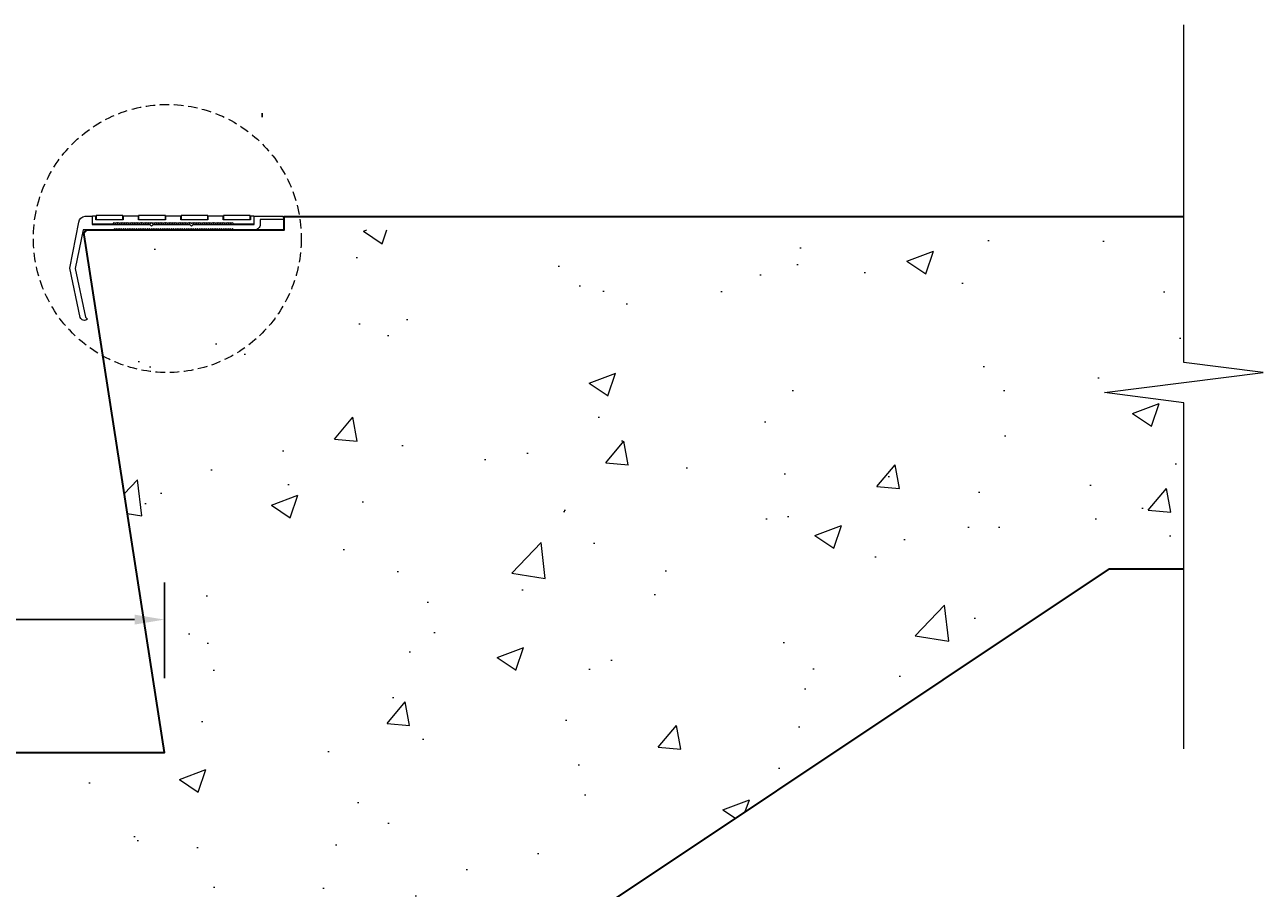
# Model space of a CAD drawing. Header units: millimetres. Extents: x -347 to 646, y -989 to 80.
# Tile 3 of 3: x 230 to 646, y -477 to -187. Entities that reach past the tile are written whole.
import ezdxf

# ---------------------------------------------------------------- set-up
doc = ezdxf.new("R2010")
doc.units = ezdxf.units.MM
doc.linetypes.add('HIDDEN2', pattern=[4.7625, 3.175, -1.5875])
for name, color, linetype, lineweight in [('FS-DETAIL', 3, 'Continuous', 35), ('FS-DETAIL-HATCH', 253, 'Continuous', 13), ('FS-DETAIL-THIN', 8, 'Continuous', 18), ('FS-DIM', 14, 'Continuous', 15)]:
    doc.layers.add(name, color=color, linetype=linetype, lineweight=lineweight)
doc.styles.add('Arial', font='arial.ttf', dxfattribs={"height": 2.5})
doc.dimstyles.new('Diagonal_2.5mm Arial', dxfattribs={"dimtxt": 2.5, "dimasz": 2, "dimexe": 2.5, "dimexo": 5, "dimgap": 1, "dimtad": 0, "dimdec": 0, "dimzin": 0, "dimdsep": 46, "dimtxsty": 'Arial', "dimcen": 2, "dimdle": 4, "dimclrd": 256, "dimclre": 256, "dimclrt": 50, "dimaunit": 1, "dimadec": 0, "dimazin": 0, "dimtfac": 1, "dimtdec": 0, "dimtix": 1, "dimtmove": 2, "dimatfit": 3, "dimfxl": 1, "dimtvp": 1, "dimtolj": 1, "dimtzin": 0, "dimarcsym": 0})

# ---------------------------------------------------------------- blocks, each defined once
blk = doc.blocks.new('*D2')
at = {"layer": 'Defpoints', "color": 0, "transparency": 16777216}
for p in [(277.14, -387.09), (277.14, -431.75), (-22.86, -437.7)]:
    blk.add_point(p, dxfattribs=at)
at = {"layer": 'FS-DIM', "lineweight": -2, "transparency": 16777216}
for p, q in [((-22.86, -412.7), (-22.86, -374.59)), ((277.14, -406.75), (277.14, -374.59)), ((-12.86, -387.09), (267.14, -387.09))]:
    blk.add_line(p, q, dxfattribs=at)
at = {"layer": 'FS-DIM', "transparency": 16777216}
for points in [[(-12.86, -385.43), (-12.86, -388.76), (-22.86, -387.09)], [(267.14, -385.43), (267.14, -388.76), (277.14, -387.09)]]:
    blk.add_solid(points, dxfattribs=at)
at = {"layer": 'FS-DIM', "color": 50, "transparency": 16777216, "insert": (127.14, -374.32), "char_height": 12.5, "attachment_point": 5, "style": 'Arial'}
blk.add_mtext('\\A1;300', dxfattribs=at)
blk = doc.blocks.new('*D5')
at = {"layer": 'Defpoints', "color": 0, "transparency": 16777216}
for p in [(186.25, -251.5), (244.61, -251.5), (217.14, -431.5)]:
    blk.add_point(p, dxfattribs=at)
at = {"layer": 'FS-DIM', "lineweight": -2, "transparency": 16777216}
for p, q in [((219.61, -251.5), (173.75, -251.5)), ((186.25, -421.5), (186.25, -261.5)), ((192.14, -431.5), (173.75, -431.5))]:
    blk.add_line(p, q, dxfattribs=at)
at = {"layer": 'FS-DIM', "transparency": 16777216}
for points in [[(184.59, -261.5), (187.92, -261.5), (186.25, -251.5)], [(184.59, -421.5), (187.92, -421.5), (186.25, -431.5)]]:
    blk.add_solid(points, dxfattribs=at)
at = {"layer": 'FS-DIM', "color": 50, "transparency": 16777216, "insert": (173.49, -341.5), "char_height": 12.5, "attachment_point": 5, "rotation": 90, "style": 'Arial'}
blk.add_mtext('\\A1;180', dxfattribs=at)

msp = doc.modelspace()

# ---------------------------------------------------------------- hatches: boundary and pattern name
at = {"layer": 'FS-DETAIL-HATCH'}
h = msp.add_hatch(dxfattribs=at)
h.set_pattern_fill('AR-CONC', color=256, scale=0.5)
h.set_pattern_definition([(50, (-1249.59, 6e-14), (91.0923, -7.9695), [9.525, -104.775]), (355, (-1249.59, 6e-14), (-17.6217, 95.5284), [7.62, -83.8203]), (100.4514, (-1242, -0.66), (73.4706, 87.559), [8.095, -89.045]), (46.184, (-1249.59, 25.4), (135.5395, -21.021), [14.2875, -157.1625]), (96.6356, (-1238.3, 23.65), (118.702, 123.713), [12.1425, -133.568]), (351.184, (-1249.59, 25.4), (118.702, 123.713), [11.43, -125.73]), (21, (-1236.89, 19.05), (75.8072, -51.1326), [9.525, -104.775]), (326, (-1236.89, 19.05), (30.901, 92.094), [7.62, -83.82]), (71.4514, (-1230.575, 14.79), (106.7082, 40.9614), [8.095, -89.045]), (37.5, (-1249.592, 6e-14), (1.5443, 42.2775), [0, -82.804, 0, -85.09, 0, -84.1375]), (7.5, (-1249.59, 6e-14), (33.4098, 50.0903), [0, -48.514, 0, -80.899, 0, -32.0675]), (327.5, (-1277.913, 6e-14), (67.7953, -2.86437), [0, -31.75, 0, -99.06, 0, -131.445]), (317.5, (-1290.613, 6e-14), (74.0646, 12.7132), [0, -41.275, 0, -65.786, 0, -93.345])])
edge = h.paths.add_edge_path()
edge.add_line((619.557, -314.277), (592.891, -310.889))
edge.add_line((592.891, -310.889), (646.222, -304.111))
edge.add_line((646.222, -304.111), (619.557, -300.723))
edge.add_line((619.557, -300.723), (619.557, -256.2))
edge.add_line((619.557, -256.2), (308.885, -256.2))
edge.add_line((308.885, -256.2), (308.885, -256.5))
edge.add_line((308.885, -256.5), (251.62, -256.5))
edge.add_arc((251.62, -258), 1.5, 90, 189.58518)
edge.add_line((250.14, -258.25), (277.14, -431.5))
edge.add_line((277.14, -431.5), (35.885, -431.5))
edge.add_line((35.885, -431.5), (35.885, -436.5))
edge.add_line((35.885, -436.5), (-21.38, -436.5))
edge.add_arc((-21.38, -438), 1.5, 90, 189.58518)
edge.add_line((-22.86, -438.25), (4.14, -611.5))
edge.add_line((4.14, -611.5), (-238.6, -611.5))
edge.add_line((-238.6, -611.5), (-238.6, -616.5))
edge.add_line((-238.6, -616.5), (-295.865, -616.5))
edge.add_arc((-295.865, -618), 1.5, 90, 189.58518)
edge.add_line((-297.344, -618.25), (-270.345, -791.5))
edge.add_line((-270.345, -791.5), (-320.365, -791.5))
edge.add_line((-320.365, -791.5), (-320.365, -858.935))
edge.add_line((-320.365, -858.935), (-293.7, -862.323))
edge.add_line((-293.7, -862.323), (-347.031, -869.101))
edge.add_line((-347.031, -869.101), (-320.365, -872.49))
edge.add_line((-320.365, -872.49), (-320.365, -928.212))
edge.add_line((-320.365, -928.212), (-242.244, -928.212))
edge.add_line((-242.244, -928.212), (594.565, -370))
edge.add_line((594.565, -370), (619.557, -370))
edge.add_line((619.557, -370), (619.557, -314.277))

# ---------------------------------------------------------------- linework, layer by layer
at = {"color": 251, "true_color": 0x636466}
msp.add_line((309.943, -217.013), (309.943, -218.373), dxfattribs=at)
at = {"layer": 'FS-DETAIL'}
msp.add_lwpolyline([(-320.365, -791.5), (-270.345, -791.5), (-297.35, -617.912, -0.456412), (-295.865, -616.2), (-230.149, -616.2), (-230.149, -611.75), (4.14, -611.75), (-22.865, -437.912, -0.456412), (-21.38, -436.2), (44.336, -436.2), (44.336, -431.75), (277.14, -431.75), (250.135, -257.912, -0.456412), (251.62, -256.2), (317.336, -256.2), (317.336, -251.75), (619.557, -251.75)], format="xyb", dxfattribs=at)
at = {"layer": 'FS-DETAIL', "flags": 128}
msp.add_lwpolyline([(-320.365, -928.212), (-242.244, -928.212), (594.565, -370), (619.557, -370)], dxfattribs=at)
at = {"layer": 'FS-DETAIL-THIN'}
for p, q in [((245.336, -269.115), (248.345, -253.634)), ((253.029, -254.208), (253.029, -251.608)), ((254.129, -251.608), (253.029, -251.608)), ((254.129, -252.837), (254.129, -251.608)), ((263.311, -252.837), (254.129, -252.837)), ((259.919, -254.208), (260.286, -253.733)), ((260.286, -253.733), (260.652, -254.208)), ((260.652, -254.208), (261.018, -253.733)), ((261.018, -253.733), (261.385, -254.208)), ((261.385, -254.208), (261.751, -253.733)), ((261.751, -253.733), (262.118, -254.208)), ((262.118, -254.208), (262.484, -253.733)), ((262.484, -253.733), (262.85, -254.208)), ((262.85, -254.208), (263.217, -253.733)), ((263.217, -253.733), (263.583, -254.208)), ((268.402, -251.608), (263.311, -251.608)), ((263.311, -251.608), (263.311, -252.837)), ((263.583, -254.208), (263.95, -253.733)), ((263.95, -253.733), (264.316, -254.208)), ((264.316, -254.208), (264.682, -253.733)), ((264.682, -253.733), (265.049, -254.208)), ((265.049, -254.208), (265.415, -253.733)), ((265.415, -253.733), (265.782, -254.208)), ((265.782, -254.208), (266.148, -253.733)), ((266.148, -253.733), (266.514, -254.208)), ((266.514, -254.208), (266.881, -253.733)), ((266.881, -253.733), (267.247, -254.208)), ((267.247, -254.208), (267.614, -253.733)), ((267.614, -253.733), (267.98, -254.208)), ((267.98, -254.208), (268.346, -253.733)), ((268.346, -253.733), (268.713, -254.208)), ((268.402, -252.837), (268.402, -251.608)), ((277.528, -252.837), (268.402, -252.837)), ((268.713, -254.208), (269.079, -253.733)), ((269.079, -253.733), (269.446, -254.208)), ((269.446, -254.208), (269.812, -253.733)), ((269.812, -253.733), (270.178, -254.208)), ((270.178, -254.208), (270.545, -253.733)), ((270.545, -253.733), (270.911, -254.208)), ((270.911, -254.208), (271.278, -253.733)), ((271.278, -253.733), (271.644, -254.208)), ((271.644, -254.208), (272.01, -253.733)), ((272.01, -253.733), (272.377, -254.208)), ((272.377, -254.208), (272.743, -253.733)), ((272.743, -253.733), (273.11, -254.208)), ((273.11, -254.208), (273.476, -253.733)), ((273.476, -253.733), (273.842, -254.208)), ((273.842, -254.208), (274.209, -253.733)), ((274.209, -253.733), (274.575, -254.208)), ((274.575, -254.208), (274.942, -253.733)), ((274.942, -253.733), (275.308, -254.208)), ((275.308, -254.208), (275.674, -253.733)), ((275.674, -253.733), (276.041, -254.208)), ((276.041, -254.208), (276.407, -253.733)), ((276.407, -253.733), (276.774, -254.208)), ((276.774, -254.208), (277.14, -253.733)), ((277.14, -253.733), (277.506, -254.208)), ((277.506, -254.208), (277.873, -253.733)), ((282.654, -251.608), (277.528, -251.608)), ((277.528, -251.608), (277.528, -252.837)), ((277.873, -253.733), (278.239, -254.208)), ((278.239, -254.208), (278.606, -253.733)), ((278.606, -253.733), (278.972, -254.208)), ((278.972, -254.208), (279.338, -253.733)), ((279.338, -253.733), (279.705, -254.208)), ((279.705, -254.208), (280.071, -253.733)), ((280.071, -253.733), (280.438, -254.208)), ((280.438, -254.208), (280.804, -253.733)), ((280.804, -253.733), (281.17, -254.208)), ((281.17, -254.208), (281.537, -253.733)), ((281.537, -253.733), (281.903, -254.208)), ((281.903, -254.208), (282.27, -253.733)), ((282.27, -253.733), (282.636, -254.208)), ((282.636, -254.208), (283.002, -253.733)), ((282.654, -252.837), (282.654, -251.608)), ((291.778, -252.837), (282.654, -252.837)), ((283.002, -253.733), (283.369, -254.208)), ((283.369, -254.208), (283.735, -253.733)), ((283.735, -253.733), (284.102, -254.208)), ((284.102, -254.208), (284.468, -253.733)), ((284.468, -253.733), (284.834, -254.208)), ((284.834, -254.208), (285.201, -253.733)), ((285.201, -253.733), (285.567, -254.208)), ((285.567, -254.208), (285.934, -253.733)), ((285.934, -253.733), (286.3, -254.208)), ((286.3, -254.208), (286.666, -253.733)), ((286.666, -253.733), (287.033, -254.208)), ((287.033, -254.208), (287.399, -253.733)), ((287.399, -253.733), (287.766, -254.208)), ((287.766, -254.208), (288.132, -253.733)), ((288.132, -253.733), (288.498, -254.208)), ((288.498, -254.208), (288.865, -253.733)), ((288.865, -253.733), (289.231, -254.208)), ((289.231, -254.208), (289.598, -253.733)), ((289.598, -253.733), (289.964, -254.208)), ((289.964, -254.208), (290.33, -253.733)), ((290.33, -253.733), (290.697, -254.208)), ((290.697, -254.208), (291.063, -253.733)), ((291.063, -253.733), (291.43, -254.208)), ((291.43, -254.208), (291.796, -253.733)), ((296.907, -251.608), (291.778, -251.608)), ((291.778, -251.608), (291.778, -252.837)), ((291.796, -253.733), (292.162, -254.208)), ((292.162, -254.208), (292.529, -253.733)), ((292.529, -253.733), (292.895, -254.208)), ((292.895, -254.208), (293.262, -253.733)), ((293.262, -253.733), (293.628, -254.208)), ((293.628, -254.208), (293.994, -253.733)), ((293.994, -253.733), (294.361, -254.208)), ((294.361, -254.208), (294.727, -253.733)), ((294.727, -253.733), (295.094, -254.208)), ((295.094, -254.208), (295.46, -253.733)), ((295.46, -253.733), (295.826, -254.208)), ((295.826, -254.208), (296.193, -253.733)), ((296.193, -253.733), (296.559, -254.208)), ((296.559, -254.208), (296.926, -253.733)), ((296.907, -252.837), (296.907, -251.608)), ((306.028, -252.837), (296.907, -252.837)), ((296.926, -253.733), (297.292, -254.208)), ((297.292, -254.208), (297.658, -253.733)), ((297.658, -253.733), (298.025, -254.208)), ((298.025, -254.208), (298.391, -253.733)), ((298.391, -253.733), (298.758, -254.208)), ((298.758, -254.208), (299.124, -253.733)), ((299.124, -253.733), (299.49, -254.208)), ((299.49, -254.208), (299.857, -253.733)), ((299.857, -253.733), (300.223, -254.208)), ((307.128, -251.608), (306.028, -251.608)), ((306.028, -251.608), (306.028, -252.837)), ((307.128, -251.608), (307.128, -254.208)), ((253.029, -254.208), (259.919, -254.208)), ((281.318, -256.2), (281.318, -256.2)), ((300.223, -254.208), (307.128, -254.208)), ((248.845, -285.623), (245.336, -269.115))]:
    msp.add_line(p, q, dxfattribs=at)
msp.add_lwpolyline([(619.557, -430.488), (619.557, -314.277), (592.891, -310.889), (646.222, -304.111), (619.557, -300.723), (619.557, -187.363)], dxfattribs=at)
msp.add_lwpolyline([(248.345, -253.634, -0.3249197), (250.525, -251.601), (252.836, -251.601), (252.836, -254.458), (272.19, -254.458), (272.749, -254.961), (273.307, -254.458), (285.664, -254.458), (286.223, -254.961), (286.782, -254.458), (307.336, -254.458), (307.336, -251.608), (316.776, -251.608), (317.336, -252.095), (317.336, -252.961), (317.13, -252.755), (309.294, -252.755), (309.294, -254.388, -0.4142136), (307.482, -256.2), (300.371, -256.2), (300.004, -255.725), (299.638, -256.2), (299.271, -255.725), (298.905, -256.2), (298.539, -255.725), (298.172, -256.2), (297.806, -255.725), (297.439, -256.2), (297.073, -255.725), (296.707, -256.2), (296.34, -255.725), (295.974, -256.2), (295.607, -255.725), (295.241, -256.2), (294.875, -255.725), (294.508, -256.2), (294.142, -255.725), (293.775, -256.2), (293.409, -255.725), (293.043, -256.2), (292.676, -255.725), (292.31, -256.2), (291.943, -255.725), (291.577, -256.2), (291.211, -255.725), (290.844, -256.2), (290.478, -255.725), (290.111, -256.2), (289.745, -255.725), (289.379, -256.2), (289.012, -255.725), (288.646, -256.2), (288.279, -255.725), (287.913, -256.2), (287.547, -255.725), (287.18, -256.2), (286.814, -255.725), (286.447, -256.2), (286.081, -255.725), (285.715, -256.2), (285.348, -255.725), (284.982, -256.2), (284.615, -255.725), (284.249, -256.2), (283.883, -255.725), (283.516, -256.2), (283.15, -255.725), (282.783, -256.2), (282.417, -255.725), (282.051, -256.2), (281.684, -255.725), (281.318, -256.2), (280.951, -255.725), (280.585, -256.2), (280.219, -255.725), (279.852, -256.2), (279.486, -255.725), (279.119, -256.2), (278.753, -255.725), (278.387, -256.2), (278.02, -255.725), (277.654, -256.2), (277.287, -255.725), (276.921, -256.2), (276.555, -255.725), (276.188, -256.2), (275.822, -255.725), (275.455, -256.2), (275.089, -255.725), (274.723, -256.2), (274.356, -255.725), (273.99, -256.2), (273.623, -255.725), (273.257, -256.2), (272.891, -255.725), (272.524, -256.2), (272.158, -255.725), (271.791, -256.2), (271.425, -255.725), (271.059, -256.2), (270.692, -255.725), (270.326, -256.2), (269.959, -255.725), (269.593, -256.2), (269.227, -255.725), (268.86, -256.2), (268.494, -255.725), (268.127, -256.2), (267.761, -255.725), (267.395, -256.2), (267.028, -255.725), (266.662, -256.2), (266.295, -255.725), (265.929, -256.2), (265.563, -255.725), (265.196, -256.2), (264.83, -255.725), (264.463, -256.2), (264.097, -255.725), (263.731, -256.2), (263.364, -255.725), (262.998, -256.2), (262.631, -255.725), (262.265, -256.2), (261.899, -255.725), (261.532, -256.2), (261.166, -255.725), (260.799, -256.2), (260.433, -255.725), (260.067, -256.2), (249.869, -256.2), (247.115, -269.154), (250.606, -285.576), (251.254, -286.224, -0.5284426), (248.845, -285.623)], format="xyb", dxfattribs=at)
at = {"layer": 'FS-DETAIL-THIN', "flags": 128}
for points in [[(263.22, -251.458), (254.22, -251.458), (254.22, -252.773), (263.22, -252.773)], [(277.47, -251.458), (268.47, -251.458), (268.47, -252.773), (277.47, -252.773)], [(291.72, -251.458), (282.72, -251.458), (282.72, -252.773), (291.72, -252.773)], [(305.97, -251.458), (296.97, -251.458), (296.97, -252.773), (305.97, -252.773)]]:
    msp.add_lwpolyline(points, close=True, dxfattribs=at)
at = {"layer": 'FS-DETAIL-THIN', "linetype": 'HIDDEN2'}
msp.add_circle((278.115, -259.125), 45, dxfattribs=at)

# ---------------------------------------------------------------- dimensions: what is measured, and where the dimension line sits
at = {"layer": 'FS-DIM'}
dim = msp.add_linear_dim(base=(186.254, -251.5), p1=(217.14, -431.5), p2=(244.611, -251.5), angle=90, dimstyle='Diagonal_2.5mm Arial', override={"dimdec": 0}, dxfattribs=at)
dim.commit()
dim.dimension.update_dxf_attribs({"geometry": '*D5', "text_midpoint": (173.489, -341.5)})
dim = msp.add_linear_dim(base=(277.14, -387.094), p1=(-22.86, -437.7), p2=(277.14, -431.75), dimstyle='Diagonal_2.5mm Arial', override={"dimdec": 0}, dxfattribs=at)
dim.commit()
dim.dimension.update_dxf_attribs({"geometry": '*D2', "text_midpoint": (127.14, -374.321)})

doc.saveas('drawing.dxf')
